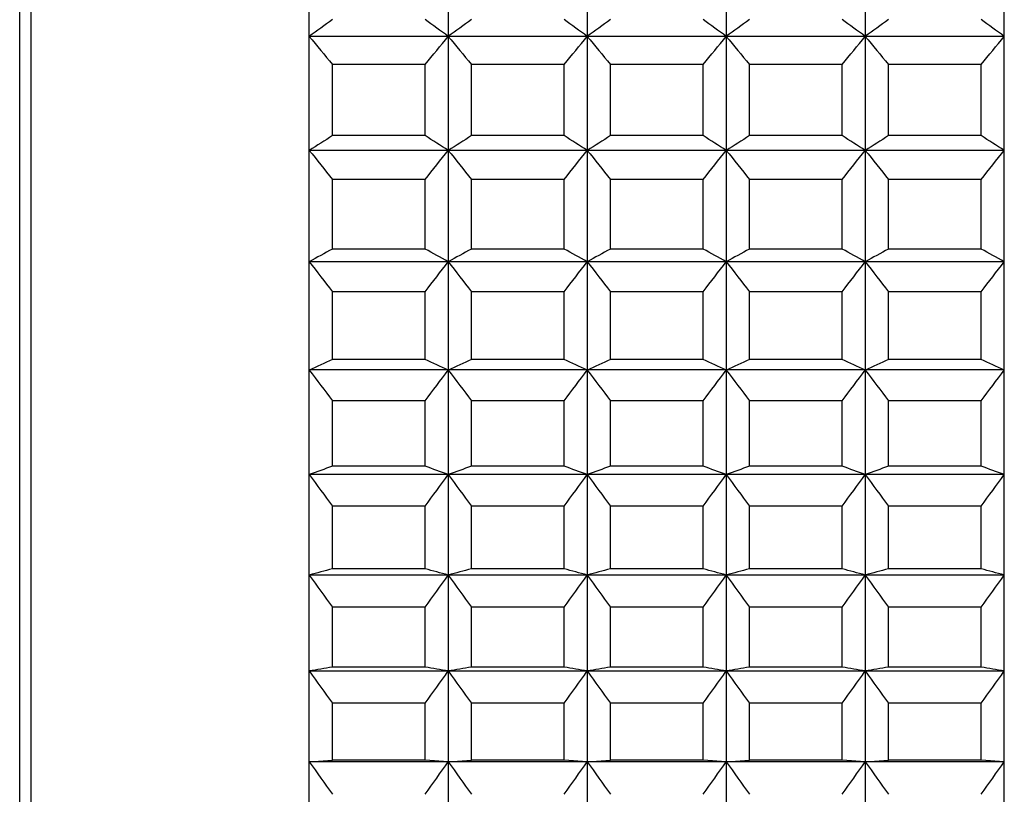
# Model space of a CAD drawing. Header units: millimetres. Extents: x 7 to 224, y -1107 to -1014.
# Tile 5 of 23: x 80 to 97, y -1084 to -1071. Entities that reach past the tile are written whole.
import ezdxf

# ---------------------------------------------------------------- set-up
doc = ezdxf.new("R2010")
doc.units = ezdxf.units.MM
doc.header["$LTSCALE"] = 16.335
doc.layers.get('0').update_dxf_attribs({"linetype": 'CONTINUOUS'})

msp = doc.modelspace()

# ---------------------------------------------------------------- linework, layer by layer
at = {"color": 3, "linetype": 'Continuous'}
for p, q in [((79.883, -1093.419), (79.883, -1034.819)), ((79.683, -1093.219), (79.683, -1035.019))]:
    msp.add_line(p, q, dxfattribs=at)
at = {"color": 7, "linetype": 'Continuous'}
for p, q in [((84.683, -1093.419), (84.683, -1034.819)), ((87.083, -1034.819), (87.083, -1093.419)), ((89.483, -1034.819), (89.483, -1093.419)), ((91.883, -1034.819), (91.883, -1093.419)), ((94.283, -1034.819), (94.283, -1093.419)), ((96.683, -1089.359), (96.683, -1034.819)), ((96.683, -1071.207), (84.683, -1071.207)), ((85.083, -1072.918), (85.083, -1071.689)), ((86.683, -1071.689), (85.083, -1071.689)), ((86.683, -1072.918), (86.683, -1071.689)), ((87.483, -1072.918), (87.483, -1071.689)), ((89.083, -1071.689), (87.483, -1071.689)), ((89.083, -1072.918), (89.083, -1071.689)), ((89.883, -1072.918), (89.883, -1071.689)), ((91.483, -1071.689), (89.883, -1071.689)), ((91.483, -1072.918), (91.483, -1071.689)), ((92.283, -1072.918), (92.283, -1071.689)), ((93.883, -1071.689), (92.283, -1071.689)), ((93.883, -1072.918), (93.883, -1071.689)), ((94.683, -1072.918), (94.683, -1071.689)), ((96.283, -1071.689), (94.683, -1071.689)), ((96.283, -1072.918), (96.283, -1071.689)), ((86.683, -1072.918), (85.083, -1072.918)), ((89.083, -1072.918), (87.483, -1072.918)), ((91.483, -1072.918), (89.883, -1072.918)), ((93.883, -1072.918), (92.283, -1072.918)), ((96.283, -1072.918), (94.683, -1072.918)), ((96.683, -1073.173), (84.683, -1073.173)), ((85.083, -1074.875), (85.083, -1073.674)), ((86.683, -1073.674), (85.083, -1073.674)), ((86.683, -1074.875), (86.683, -1073.674)), ((87.483, -1074.875), (87.483, -1073.674)), ((89.083, -1073.674), (87.483, -1073.674)), ((89.083, -1074.875), (89.083, -1073.674)), ((89.883, -1074.875), (89.883, -1073.674)), ((91.483, -1073.674), (89.883, -1073.674)), ((91.483, -1074.875), (91.483, -1073.674)), ((92.283, -1074.875), (92.283, -1073.674)), ((93.883, -1073.674), (92.283, -1073.674)), ((93.883, -1074.875), (93.883, -1073.674)), ((94.683, -1074.875), (94.683, -1073.674)), ((96.283, -1073.674), (94.683, -1073.674)), ((96.283, -1074.875), (96.283, -1073.674)), ((86.683, -1074.875), (85.083, -1074.875)), ((89.083, -1074.875), (87.483, -1074.875)), ((91.483, -1074.875), (89.883, -1074.875)), ((93.883, -1074.875), (92.283, -1074.875)), ((96.283, -1074.875), (94.683, -1074.875)), ((96.683, -1075.095), (84.683, -1075.095)), ((85.083, -1076.78), (85.083, -1075.612)), ((86.683, -1075.612), (85.083, -1075.612)), ((86.683, -1076.78), (86.683, -1075.612)), ((87.483, -1076.78), (87.483, -1075.612)), ((89.083, -1075.612), (87.483, -1075.612)), ((89.083, -1076.78), (89.083, -1075.612)), ((89.883, -1076.78), (89.883, -1075.612)), ((91.483, -1075.612), (89.883, -1075.612)), ((91.483, -1076.78), (91.483, -1075.612)), ((92.283, -1076.78), (92.283, -1075.612)), ((93.883, -1075.612), (92.283, -1075.612)), ((93.883, -1076.78), (93.883, -1075.612)), ((94.683, -1076.78), (94.683, -1075.612)), ((96.283, -1075.612), (94.683, -1075.612)), ((96.283, -1076.78), (96.283, -1075.612)), ((86.683, -1076.78), (85.083, -1076.78)), ((89.083, -1076.78), (87.483, -1076.78)), ((91.483, -1076.78), (89.883, -1076.78)), ((93.883, -1076.78), (92.283, -1076.78)), ((96.283, -1076.78), (94.683, -1076.78)), ((96.683, -1076.963), (84.683, -1076.963)), ((85.083, -1078.623), (85.083, -1077.494)), ((86.683, -1077.494), (85.083, -1077.494)), ((86.683, -1078.623), (86.683, -1077.494)), ((87.483, -1078.623), (87.483, -1077.494)), ((89.083, -1077.494), (87.483, -1077.494)), ((89.083, -1078.623), (89.083, -1077.494)), ((89.883, -1078.623), (89.883, -1077.494)), ((91.483, -1077.494), (89.883, -1077.494)), ((91.483, -1078.623), (91.483, -1077.494)), ((92.283, -1078.623), (92.283, -1077.494)), ((93.883, -1077.494), (92.283, -1077.494)), ((93.883, -1078.623), (93.883, -1077.494)), ((94.683, -1078.623), (94.683, -1077.494)), ((96.283, -1077.494), (94.683, -1077.494)), ((96.283, -1078.623), (96.283, -1077.494)), ((86.683, -1078.623), (85.083, -1078.623)), ((89.083, -1078.623), (87.483, -1078.623)), ((91.483, -1078.623), (89.883, -1078.623)), ((93.883, -1078.623), (92.283, -1078.623)), ((96.283, -1078.623), (94.683, -1078.623)), ((96.683, -1078.769), (84.683, -1078.769)), ((85.083, -1080.396), (85.083, -1079.312)), ((86.683, -1079.312), (85.083, -1079.312)), ((86.683, -1080.396), (86.683, -1079.312)), ((87.483, -1080.396), (87.483, -1079.312)), ((89.083, -1079.312), (87.483, -1079.312)), ((89.083, -1080.396), (89.083, -1079.312)), ((89.883, -1080.396), (89.883, -1079.312)), ((91.483, -1079.312), (89.883, -1079.312)), ((91.483, -1080.396), (91.483, -1079.312)), ((92.283, -1080.396), (92.283, -1079.312)), ((93.883, -1079.312), (92.283, -1079.312)), ((93.883, -1080.396), (93.883, -1079.312)), ((94.683, -1080.396), (94.683, -1079.312)), ((96.283, -1079.312), (94.683, -1079.312)), ((96.283, -1080.396), (96.283, -1079.312)), ((96.683, -1080.503), (84.683, -1080.503)), ((86.683, -1080.396), (85.083, -1080.396)), ((89.083, -1080.396), (87.483, -1080.396)), ((91.483, -1080.396), (89.883, -1080.396)), ((93.883, -1080.396), (92.283, -1080.396)), ((96.283, -1080.396), (94.683, -1080.396)), ((85.083, -1082.089), (85.083, -1081.055)), ((86.683, -1081.055), (85.083, -1081.055)), ((86.683, -1082.089), (86.683, -1081.055)), ((87.483, -1082.089), (87.483, -1081.055)), ((89.083, -1081.055), (87.483, -1081.055)), ((89.083, -1082.089), (89.083, -1081.055)), ((89.883, -1082.089), (89.883, -1081.055)), ((91.483, -1081.055), (89.883, -1081.055)), ((91.483, -1082.089), (91.483, -1081.055)), ((92.283, -1082.089), (92.283, -1081.055)), ((93.883, -1081.055), (92.283, -1081.055)), ((93.883, -1082.089), (93.883, -1081.055)), ((94.683, -1082.089), (94.683, -1081.055)), ((96.283, -1081.055), (94.683, -1081.055)), ((96.283, -1082.089), (96.283, -1081.055)), ((96.683, -1082.158), (84.683, -1082.158)), ((86.683, -1082.089), (85.083, -1082.089)), ((89.083, -1082.089), (87.483, -1082.089)), ((91.483, -1082.089), (89.883, -1082.089)), ((93.883, -1082.089), (92.283, -1082.089)), ((96.283, -1082.089), (94.683, -1082.089)), ((85.083, -1083.695), (85.083, -1082.715)), ((86.683, -1082.715), (85.083, -1082.715)), ((86.683, -1083.695), (86.683, -1082.715)), ((87.483, -1083.695), (87.483, -1082.715)), ((89.083, -1082.715), (87.483, -1082.715)), ((89.083, -1083.695), (89.083, -1082.715)), ((89.883, -1083.695), (89.883, -1082.715)), ((91.483, -1082.715), (89.883, -1082.715)), ((91.483, -1083.695), (91.483, -1082.715)), ((92.283, -1083.695), (92.283, -1082.715)), ((93.883, -1082.715), (92.283, -1082.715)), ((93.883, -1083.695), (93.883, -1082.715)), ((94.683, -1083.695), (94.683, -1082.715)), ((96.283, -1082.715), (94.683, -1082.715)), ((96.283, -1083.695), (96.283, -1082.715)), ((84.683, -1083.724), (85.083, -1083.695)), ((96.683, -1083.724), (84.683, -1083.724)), ((86.683, -1083.695), (85.083, -1083.695)), ((87.083, -1083.724), (86.683, -1083.695)), ((87.083, -1083.724), (87.483, -1083.695)), ((89.083, -1083.695), (87.483, -1083.695)), ((89.483, -1083.724), (89.083, -1083.695)), ((89.483, -1083.724), (89.883, -1083.695)), ((91.483, -1083.695), (89.883, -1083.695)), ((91.883, -1083.724), (91.483, -1083.695)), ((91.883, -1083.724), (92.283, -1083.695)), ((93.883, -1083.695), (92.283, -1083.695)), ((94.283, -1083.724), (93.883, -1083.695)), ((94.283, -1083.724), (94.683, -1083.695)), ((96.283, -1083.695), (94.683, -1083.695)), ((96.683, -1083.724), (96.283, -1083.695))]:
    msp.add_line(p, q, dxfattribs=at)
for centre, radius, start, end in [((131.043, -1134.861), 78.748, 125.70739, 126.06662), ((40.722, -1134.861), 78.748, 53.93338, 54.29261), ((133.443, -1134.861), 78.748, 125.70739, 126.06662), ((43.122, -1134.861), 78.748, 53.93338, 54.29261), ((135.843, -1134.861), 78.748, 125.70739, 126.06662), ((45.522, -1134.861), 78.748, 53.93338, 54.29261), ((138.243, -1134.861), 78.748, 125.70739, 126.06662), ((47.922, -1134.861), 78.748, 53.93338, 54.29261), ((140.643, -1134.861), 78.748, 125.70739, 126.06662), ((50.322, -1134.861), 78.748, 53.93338, 54.29261), ((159.118, -1009.799), 96.497, 219.52216, 219.89391), ((12.647, -1009.799), 96.497, 320.10609, 320.47784), ((161.518, -1009.799), 96.497, 219.52216, 219.89391), ((15.047, -1009.799), 96.497, 320.10609, 320.47784), ((163.918, -1009.799), 96.497, 219.52216, 219.89391), ((17.447, -1009.799), 96.497, 320.10609, 320.47784), ((166.318, -1009.799), 96.497, 219.52216, 219.89391), ((19.847, -1009.799), 96.497, 320.10609, 320.47784), ((168.718, -1009.799), 96.497, 219.52216, 219.89391), ((22.247, -1009.799), 96.497, 320.10609, 320.47784), ((127.506, -1139.877), 79.266, 122.35717, 122.7001), ((44.26, -1139.877), 79.266, 57.2999, 57.64283), ((129.906, -1139.877), 79.266, 122.35717, 122.7001), ((46.66, -1139.877), 79.266, 57.2999, 57.64283), ((132.306, -1139.877), 79.266, 122.35717, 122.7001), ((49.06, -1139.877), 79.266, 57.2999, 57.64283), ((134.706, -1139.877), 79.266, 122.35717, 122.7001), ((51.46, -1139.877), 79.266, 57.2999, 57.64283), ((137.106, -1139.877), 79.266, 122.35717, 122.7001), ((53.86, -1139.877), 79.266, 57.2999, 57.64283), ((162.656, -1011.289), 99.546, 218.4374, 218.80625), ((9.109, -1011.289), 99.546, 321.19375, 321.5626), ((165.056, -1011.289), 99.546, 218.4374, 218.80625), ((11.509, -1011.289), 99.546, 321.19375, 321.5626), ((167.456, -1011.289), 99.546, 218.4374, 218.80625), ((13.909, -1011.289), 99.546, 321.19375, 321.5626), ((169.856, -1011.289), 99.546, 218.4374, 218.80625), ((16.309, -1011.289), 99.546, 321.19375, 321.5626), ((172.256, -1011.289), 99.546, 218.4374, 218.80625), ((18.709, -1011.289), 99.546, 321.19375, 321.5626), ((124.31, -1146.814), 81.939, 118.60308, 118.92215), ((47.455, -1146.814), 81.939, 61.07785, 61.39692), ((126.71, -1146.814), 81.939, 118.60308, 118.92215), ((49.855, -1146.814), 81.939, 61.07785, 61.39692), ((129.11, -1146.814), 81.939, 118.60308, 118.92215), ((52.255, -1146.814), 81.939, 61.07785, 61.39692), ((131.51, -1146.814), 81.939, 118.60308, 118.92215), ((54.655, -1146.814), 81.939, 61.07785, 61.39692), ((133.91, -1146.814), 81.939, 118.60308, 118.92215), ((57.055, -1146.814), 81.939, 61.07785, 61.39692), ((165.851, -1012.739), 102.355, 217.53218, 217.89821), ((5.914, -1012.739), 102.355, 322.10179, 322.46782), ((168.251, -1012.739), 102.355, 217.53218, 217.89821), ((8.314, -1012.739), 102.355, 322.10179, 322.46782), ((170.651, -1012.739), 102.355, 217.53218, 217.89821), ((10.714, -1012.739), 102.355, 322.10179, 322.46782), ((173.051, -1012.739), 102.355, 217.53218, 217.89821), ((13.114, -1012.739), 102.355, 322.10179, 322.46782), ((175.451, -1012.739), 102.355, 217.53218, 217.89821), ((15.514, -1012.739), 102.355, 322.10179, 322.46782), ((121.519, -1156.975), 88.084, 114.43456, 114.72067), ((50.246, -1156.975), 88.084, 65.27933, 65.56544), ((123.919, -1156.975), 88.084, 114.43456, 114.72067), ((52.646, -1156.975), 88.084, 65.27933, 65.56544), ((126.319, -1156.975), 88.084, 114.43456, 114.72067), ((55.046, -1156.975), 88.084, 65.27933, 65.56544), ((128.719, -1156.975), 88.084, 114.43456, 114.72067), ((57.446, -1156.975), 88.084, 65.27933, 65.56544), ((131.119, -1156.975), 88.084, 114.43456, 114.72067), ((59.846, -1156.975), 88.084, 65.27933, 65.56544), ((168.643, -1014.17), 104.844, 216.79267, 217.15611), ((3.123, -1014.17), 104.844, 322.84389, 323.20733), ((171.043, -1014.17), 104.844, 216.79267, 217.15611), ((5.523, -1014.17), 104.844, 322.84389, 323.20733), ((173.443, -1014.17), 104.844, 216.79267, 217.15611), ((7.923, -1014.17), 104.844, 322.84389, 323.20733), ((175.843, -1014.17), 104.844, 216.79267, 217.15611), ((10.323, -1014.17), 104.844, 322.84389, 323.20733), ((178.243, -1014.17), 104.844, 216.79267, 217.15611), ((12.723, -1014.17), 104.844, 322.84389, 323.20733), ((119.186, -1173.042), 100.389, 109.85946, 110.10238), ((52.579, -1173.042), 100.389, 69.89762, 70.14054), ((121.586, -1173.042), 100.389, 109.85946, 110.10238), ((54.979, -1173.042), 100.389, 69.89762, 70.14054), ((123.986, -1173.042), 100.389, 109.85946, 110.10238), ((57.379, -1173.042), 100.389, 69.89762, 70.14054), ((126.386, -1173.042), 100.389, 109.85946, 110.10238), ((59.779, -1173.042), 100.389, 69.89762, 70.14054), ((128.786, -1173.042), 100.389, 109.85946, 110.10238), ((62.179, -1173.042), 100.389, 69.89762, 70.14054), ((170.975, -1015.594), 106.946, 216.20767, 216.56889), ((0.79, -1015.594), 106.946, 323.43111, 323.79233), ((173.375, -1015.594), 106.946, 216.20767, 216.56889), ((3.19, -1015.594), 106.946, 323.43111, 323.79233), ((175.775, -1015.594), 106.946, 216.20767, 216.56889), ((5.59, -1015.594), 106.946, 323.43111, 323.79233), ((178.175, -1015.594), 106.946, 216.20767, 216.56889), ((7.99, -1015.594), 106.946, 323.43111, 323.79233), ((180.575, -1015.594), 106.946, 216.20767, 216.56889), ((10.39, -1015.594), 106.946, 323.43111, 323.79233), ((117.357, -1201.6), 125.428, 104.91088, 105.10006), ((172.804, -1017.022), 108.606, 215.7684, 216.12786), ((54.408, -1201.6), 125.428, 74.89994, 75.08912), ((-1.039, -1017.022), 108.606, 323.87214, 324.2316), ((119.757, -1201.6), 125.428, 104.91088, 105.10006), ((175.204, -1017.022), 108.606, 215.7684, 216.12786), ((56.808, -1201.6), 125.428, 74.89994, 75.08912), ((1.361, -1017.022), 108.606, 323.87214, 324.2316), ((122.157, -1201.6), 125.428, 104.91088, 105.10006), ((177.604, -1017.022), 108.606, 215.7684, 216.12786), ((59.208, -1201.6), 125.428, 74.89994, 75.08912), ((3.761, -1017.022), 108.606, 323.87214, 324.2316), ((124.557, -1201.6), 125.428, 104.91088, 105.10006), ((180.004, -1017.022), 108.606, 215.7684, 216.12786), ((61.608, -1201.6), 125.428, 74.89994, 75.08912), ((6.161, -1017.022), 108.606, 323.87214, 324.2316), ((126.957, -1201.6), 125.428, 104.91088, 105.10006), ((182.404, -1017.022), 108.606, 215.7684, 216.12786), ((64.008, -1201.6), 125.428, 74.89994, 75.08912), ((8.561, -1017.022), 108.606, 323.87214, 324.2316), ((116.068, -1264.278), 184.805, 99.65217, 99.77799), ((174.093, -1018.456), 109.782, 215.46834, 215.82654), ((55.697, -1264.278), 184.805, 80.22201, 80.34783), ((-2.328, -1018.456), 109.782, 324.17346, 324.53166), ((118.468, -1264.278), 184.805, 99.65217, 99.77799), ((176.493, -1018.456), 109.782, 215.46834, 215.82654), ((58.097, -1264.278), 184.805, 80.22201, 80.34783), ((0.072, -1018.456), 109.782, 324.17346, 324.53166), ((120.868, -1264.278), 184.805, 99.65217, 99.77799), ((178.893, -1018.456), 109.782, 215.46834, 215.82654), ((60.497, -1264.278), 184.805, 80.22201, 80.34783), ((2.472, -1018.456), 109.782, 324.17346, 324.53166), ((123.268, -1264.278), 184.805, 99.65217, 99.77799), ((181.293, -1018.456), 109.782, 215.46834, 215.82654), ((62.897, -1264.278), 184.805, 80.22201, 80.34783), ((4.872, -1018.456), 109.782, 324.17346, 324.53166), ((125.668, -1264.278), 184.805, 99.65217, 99.77799), ((183.693, -1018.456), 109.782, 215.46834, 215.82654), ((65.297, -1264.278), 184.805, 80.22201, 80.34783), ((7.272, -1018.456), 109.782, 324.17346, 324.53166), ((174.817, -1019.898), 110.445, 215.30305, 215.66055), ((-3.052, -1019.898), 110.445, 324.33945, 324.69695), ((177.217, -1019.898), 110.445, 215.30305, 215.66055), ((-0.652, -1019.898), 110.445, 324.33945, 324.69695), ((179.617, -1019.898), 110.445, 215.30305, 215.66055), ((1.748, -1019.898), 110.445, 324.33945, 324.69695), ((182.017, -1019.898), 110.445, 215.30305, 215.66055), ((4.148, -1019.898), 110.445, 324.33945, 324.69695), ((184.417, -1019.898), 110.445, 215.30305, 215.66055), ((6.548, -1019.898), 110.445, 324.33945, 324.69695)]:
    msp.add_arc(centre, radius, start, end, dxfattribs=at)

doc.saveas('drawing.dxf')
